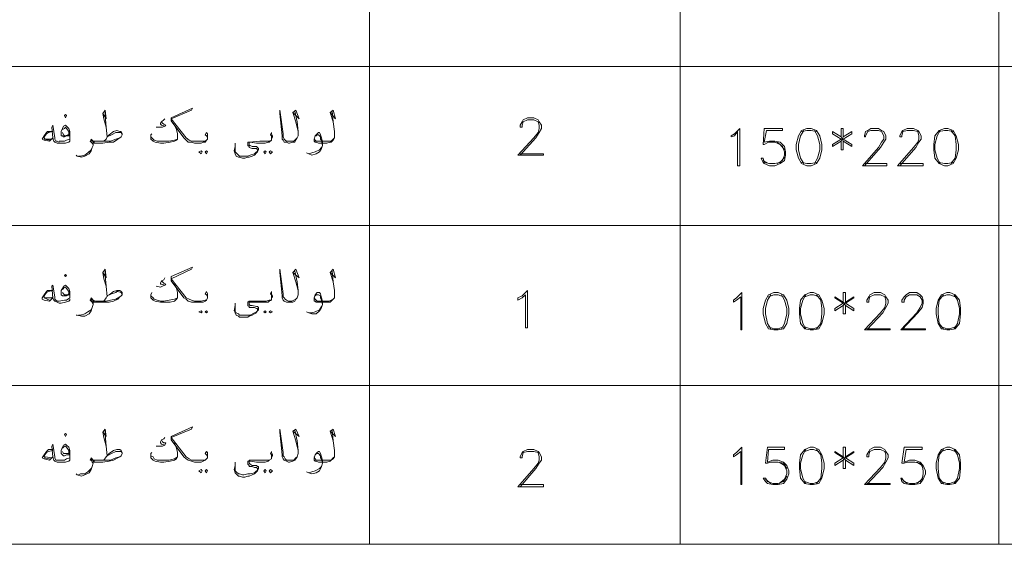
# Model space of a CAD drawing. Header units: metres. Extents: x 5.7 to 89.8, y 4 to 63.5.
# Tile 8 of 60: x 23.6 to 32.5, y 15 to 19.8. Entities that reach past the tile are written whole.
import ezdxf

# ---------------------------------------------------------------- set-up
doc = ezdxf.new("R2010")
doc.units = ezdxf.units.M
doc.header["$MEASUREMENT"] = 0
doc.layers.add('PDF7_textt', color=7, linetype='Continuous')

msp = doc.modelspace()

# ---------------------------------------------------------------- linework, layer by layer
at = {"layer": 'PDF7_textt', "lineweight": 20}
for points in [[(14.9123, 15.0215), (42.8524, 15.0215), (42.8524, 34.1972), (14.9123, 34.1972)], [(24.0042, 18.8739), (24.0138, 18.8932), (24.0042, 18.9028), (23.9945, 18.8932)], [(30.0911, 18.4405), (30.0718, 18.4405), (30.0718, 18.7487), (30.0429, 18.7102), (30.014, 18.7006), (30.014, 18.7102), (30.0429, 18.7295), (30.0911, 18.7776)], [(30.6978, 18.7776), (30.6497, 18.7584), (30.6208, 18.7102), (30.6015, 18.6332), (30.6015, 18.585), (30.6208, 18.508), (30.6497, 18.4598), (30.6978, 18.4405), (30.7364, 18.4405), (30.7845, 18.4598), (30.8134, 18.508), (30.8327, 18.585), (30.8327, 18.6332), (30.8134, 18.7102), (30.7845, 18.7584), (30.7364, 18.7776)], [(31.9403, 18.7776), (31.8921, 18.7584), (31.8536, 18.7102), (31.844, 18.6332), (31.844, 18.585), (31.8536, 18.508), (31.8921, 18.4598), (31.9403, 18.4405), (31.9692, 18.4405), (32.0173, 18.4598), (32.0462, 18.508), (32.0655, 18.585), (32.0655, 18.6332), (32.0462, 18.7102), (32.0173, 18.7584), (31.9692, 18.7776)], [(23.8886, 18.6909), (23.8597, 18.6621), (23.8115, 18.6717), (23.7923, 18.6813), (23.8115, 18.7102), (23.8308, 18.7391), (23.8404, 18.7487), (23.8501, 18.7487), (23.8886, 18.7487), (23.8501, 18.7391), (23.8308, 18.7295), (23.8115, 18.7006), (23.8115, 18.6909), (23.8212, 18.6813), (23.879, 18.6813)], [(25.2273, 18.5754), (25.237, 18.5657), (25.2273, 18.5465), (25.2081, 18.5657)], [(25.2755, 18.5754), (25.2851, 18.5657), (25.2755, 18.5465), (25.2658, 18.5657)], [(25.8052, 18.5754), (25.8148, 18.5657), (25.8052, 18.5465), (25.7956, 18.5657)], [(25.8534, 18.5754), (25.8726, 18.5657), (25.8534, 18.5465), (25.8437, 18.5657)], [(24.0042, 17.4389), (24.0138, 17.4485), (24.0042, 17.4582), (23.9945, 17.4485)], [(28.1745, 16.9766), (28.1552, 16.9766), (28.1552, 17.2752), (28.1263, 17.2463), (28.0878, 17.227), (28.0878, 17.2463), (28.1263, 17.2655), (28.1745, 17.3137)], [(30.1103, 16.9573), (30.1007, 16.9573), (30.1007, 17.2559), (30.0622, 17.227), (30.0333, 17.2077), (30.0333, 17.227), (30.0622, 17.2463), (30.1103, 17.2944)], [(30.3993, 17.2944), (30.3511, 17.2752), (30.3222, 17.227), (30.303, 17.15), (30.303, 17.1018), (30.3222, 17.0151), (30.3511, 16.967), (30.3993, 16.9573), (30.4378, 16.9573), (30.486, 16.967), (30.5149, 17.0151), (30.5341, 17.1018), (30.5341, 17.15), (30.5149, 17.227), (30.486, 17.2752), (30.4378, 17.2944)], [(30.7267, 17.2944), (30.6786, 17.2752), (30.6401, 17.227), (30.6304, 17.15), (30.6304, 17.1018), (30.6401, 17.0151), (30.6786, 16.967), (30.7267, 16.9573), (30.7556, 16.9573), (30.8038, 16.967), (30.8327, 17.0151), (30.8519, 17.1018), (30.8519, 17.15), (30.8327, 17.227), (30.8038, 17.2752), (30.7556, 17.2944)], [(31.9595, 17.2944), (31.9114, 17.2752), (31.8825, 17.227), (31.8632, 17.15), (31.8632, 17.1018), (31.8825, 17.0151), (31.9114, 16.967), (31.9595, 16.9573), (31.9884, 16.9573), (32.0366, 16.967), (32.0751, 17.0151), (32.0847, 17.1018), (32.0847, 17.15), (32.0751, 17.227), (32.0366, 17.2752), (31.9884, 17.2944)], [(25.2273, 17.1307), (25.237, 17.1211), (25.2273, 17.1114), (25.2081, 17.1211)], [(25.2755, 17.1307), (25.2851, 17.1211), (25.2755, 17.1114), (25.2658, 17.1211)], [(25.8052, 17.1307), (25.8148, 17.1211), (25.8052, 17.1114), (25.7956, 17.1211)], [(25.8534, 17.1307), (25.8726, 17.1211), (25.8534, 17.1114), (25.8437, 17.1211)], [(24.0042, 15.9942), (24.0138, 16.0135), (24.0042, 16.0231), (23.9945, 16.0135)], [(30.1103, 15.5608), (30.1007, 15.5608), (30.1007, 15.8594), (30.0622, 15.8305), (30.0333, 15.8112), (30.0333, 15.8305), (30.0622, 15.8497), (30.1103, 15.8979)], [(30.7267, 15.8979), (30.6786, 15.8786), (30.6401, 15.8305), (30.6304, 15.7534), (30.6304, 15.7053), (30.6401, 15.6186), (30.6786, 15.5704), (30.7267, 15.5608), (30.7556, 15.5608), (30.8038, 15.5704), (30.8327, 15.6186), (30.8519, 15.7053), (30.8519, 15.7534), (30.8327, 15.8305), (30.8038, 15.8786), (30.7556, 15.8979)], [(31.9595, 15.8979), (31.9114, 15.8786), (31.8825, 15.8305), (31.8632, 15.7534), (31.8632, 15.7053), (31.8825, 15.6186), (31.9114, 15.5704), (31.9595, 15.5608), (31.9884, 15.5608), (32.0366, 15.5704), (32.0751, 15.6186), (32.0847, 15.7053), (32.0847, 15.7534), (32.0751, 15.8305), (32.0366, 15.8786), (31.9884, 15.8979)], [(25.2273, 15.6956), (25.237, 15.686), (25.2273, 15.6668), (25.2081, 15.686)], [(25.2755, 15.6956), (25.2851, 15.686), (25.2755, 15.6668), (25.2658, 15.686)], [(25.8052, 15.6956), (25.8148, 15.686), (25.8052, 15.6668), (25.7956, 15.686)], [(25.8534, 15.6956), (25.8726, 15.686), (25.8534, 15.6668), (25.8437, 15.686)]]:
    msp.add_lwpolyline(points, close=True, dxfattribs=at)
for points in [[(26.7491, 34.1972), (26.7491, 15.0215)], [(29.5517, 34.1972), (29.5517, 15.0215)], [(32.4315, 34.1972), (32.4315, 15.0215)], [(41.1766, 19.3362), (14.9123, 19.3362)], [(24.3413, 18.9125), (24.3701, 18.8643), (24.3605, 18.9414), (24.3413, 18.9125), (24.3509, 18.8643), (24.3701, 18.7873), (24.3798, 18.7006), (24.4183, 18.7198), (24.4568, 18.7391), (24.4665, 18.7391), (24.4761, 18.7391), (24.505, 18.7391), (24.5146, 18.7198)], [(24.3701, 18.7873), (24.3605, 18.8932), (24.3605, 18.9414)], [(25.2851, 18.6813), (25.2851, 18.6909), (25.2755, 18.7102), (25.2658, 18.7198), (25.2755, 18.7391), (25.2851, 18.7295), (25.2851, 18.7102), (25.2851, 18.7006), (25.2851, 18.6813), (25.2755, 18.6717), (25.2658, 18.6524), (25.2466, 18.6524), (25.2273, 18.6428), (25.1888, 18.6428), (25.1695, 18.6428), (25.1406, 18.6524), (25.1117, 18.6524), (25.0925, 18.6717), (25.0732, 18.6909), (24.9576, 18.845), (24.9576, 18.8739), (25.1503, 18.9606), (25.1406, 18.9414), (24.9576, 18.8643), (25.0925, 18.6909), (25.1214, 18.6717), (25.1406, 18.6621), (25.1695, 18.6621), (25.1888, 18.6621), (25.2273, 18.6621), (25.2658, 18.6621), (25.2755, 18.6717)], [(26.0749, 18.9317), (26.0941, 18.8354), (26.1038, 18.7487), (26.1038, 18.7102), (26.0941, 18.6909), (26.0845, 18.6717), (26.0749, 18.6524), (26.0556, 18.6524), (26.0267, 18.6428), (26.0171, 18.6428), (25.9978, 18.6524), (25.9786, 18.6524), (25.9689, 18.6717), (25.9593, 18.6813), (25.9593, 18.7102), (25.94, 18.9125), (25.94, 18.9414), (25.9689, 18.7295), (25.9689, 18.7006), (25.9786, 18.6813), (25.9882, 18.6717), (25.9978, 18.6621), (26.0171, 18.6621), (26.0267, 18.6621), (26.046, 18.6621), (26.0652, 18.6621), (26.0845, 18.6813), (26.0941, 18.6909)], [(26.0556, 18.9221), (26.1134, 18.8643), (26.0845, 18.9414), (26.0556, 18.9221), (26.0845, 18.8354), (26.1038, 18.7487)], [(26.3927, 18.9221), (26.4409, 18.8643), (26.4216, 18.9414), (26.3927, 18.9221), (26.4216, 18.8354), (26.4312, 18.7487)], [(24.8999, 18.8643), (24.8902, 18.8547), (24.871, 18.8354), (24.8613, 18.8258), (24.8613, 18.8162), (24.871, 18.8065), (24.8999, 18.7969), (24.8806, 18.7873), (24.8613, 18.7873), (24.8228, 18.7873)], [(26.412, 18.9317), (26.4216, 18.8354), (26.4312, 18.7487), (26.4312, 18.7102), (26.4312, 18.6909), (26.4216, 18.6717), (26.4023, 18.6524), (26.3927, 18.6524), (26.3638, 18.6428), (26.3542, 18.6428), (26.2868, 18.6428), (26.2675, 18.6524), (26.2579, 18.6524), (26.2482, 18.6621), (26.2482, 18.6717), (26.2482, 18.6813), (26.2579, 18.7102), (26.2771, 18.7295), (26.2868, 18.7391), (26.2964, 18.7391), (26.306, 18.7198), (26.3156, 18.6909), (26.3253, 18.6524), (26.3253, 18.6235), (26.3156, 18.5946), (26.2964, 18.5657), (26.2675, 18.5465), (26.229, 18.5368), (26.2001, 18.5465), (26.1808, 18.5561)], [(28.1071, 18.5465), (28.3189, 18.5465), (28.3189, 18.5368), (28.0878, 18.5368), (28.2323, 18.6909), (28.2708, 18.7391), (28.2804, 18.7776), (28.2804, 18.8065), (28.2708, 18.8354), (28.2323, 18.8547), (28.1745, 18.8547), (28.1359, 18.8354), (28.1263, 18.8065), (28.1263, 18.7873), (28.1071, 18.7873), (28.1071, 18.8065), (28.1263, 18.8354), (28.1359, 18.8547), (28.1745, 18.8739), (28.2323, 18.8739), (28.2708, 18.8547), (28.2804, 18.8354), (28.2997, 18.8065), (28.2997, 18.7776), (28.2804, 18.7391), (28.2515, 18.6909), (28.1071, 18.5368)], [(24.0427, 18.6813), (24.0427, 18.6621), (24.0331, 18.6524), (24.0042, 18.6428), (23.9656, 18.6428), (23.9464, 18.6428), (23.9271, 18.6428), (23.9078, 18.6524), (23.8982, 18.6621), (23.8886, 18.6909), (23.879, 18.7873), (23.8886, 18.8065), (23.9078, 18.6909), (23.9078, 18.6813), (23.9175, 18.6621), (23.9271, 18.6621), (23.9464, 18.6524)], [(24.0427, 18.7198), (24.0331, 18.7102), (24.0138, 18.7102), (23.9945, 18.7006), (23.9849, 18.7006), (23.9753, 18.7102), (23.9656, 18.7102), (23.9656, 18.7198), (23.9656, 18.7487), (23.9753, 18.7776), (23.9849, 18.7969), (24.0042, 18.8065), (24.0138, 18.7969), (24.0331, 18.7776), (24.0427, 18.7487), (24.0427, 18.7198), (24.0427, 18.7006), (24.0427, 18.6813), (24.0138, 18.6717), (23.9945, 18.6621), (23.9464, 18.6621)], [(23.9753, 18.768), (23.9945, 18.7776), (24.0042, 18.7873), (24.0138, 18.7776), (24.0331, 18.7487), (24.0331, 18.7295), (24.0331, 18.7198), (24.0234, 18.7198), (24.0042, 18.7102), (23.9945, 18.7102), (23.9849, 18.7198), (23.9753, 18.7391)], [(24.3509, 18.6621), (24.3701, 18.6813), (24.3798, 18.7006), (24.399, 18.7198), (24.4376, 18.7487), (24.4665, 18.7584), (24.4954, 18.7487), (24.505, 18.7487), (24.5146, 18.7295), (24.5146, 18.7198), (24.505, 18.7006), (24.4954, 18.6909), (24.4761, 18.6813), (24.4376, 18.6524), (24.399, 18.6524), (24.3413, 18.6428), (24.2738, 18.6428), (24.2642, 18.6428), (24.2546, 18.6524), (24.2546, 18.6235), (24.2449, 18.6043), (24.2353, 18.5754), (24.216, 18.5465), (24.1775, 18.5272), (24.1486, 18.5176), (24.1101, 18.5272), (24.1005, 18.5368)], [(24.9865, 18.8065), (25.0058, 18.768), (25.0154, 18.7295), (25.0154, 18.7102), (25.0154, 18.7006), (25.0154, 18.6813), (25.0058, 18.6717), (24.9865, 18.6621), (24.948, 18.6524), (24.8902, 18.6428), (24.8613, 18.6428), (24.8132, 18.6524), (24.7939, 18.6621), (24.7747, 18.6813), (24.7747, 18.6909), (24.7747, 18.7006), (24.7747, 18.7198), (24.7843, 18.7295)], [(24.871, 18.8354), (24.8806, 18.8258), (24.8902, 18.8162), (24.9095, 18.8065), (24.8999, 18.7969)], [(30.4956, 18.5176), (30.4571, 18.4694), (30.4089, 18.4598), (30.3608, 18.4598), (30.3126, 18.4694), (30.303, 18.508), (30.2837, 18.508), (30.303, 18.4694), (30.3126, 18.4598), (30.3608, 18.4405), (30.4089, 18.4405), (30.4571, 18.4598), (30.4956, 18.4887), (30.5052, 18.5368), (30.5052, 18.5657), (30.4956, 18.6139), (30.4571, 18.6524), (30.4089, 18.6621), (30.3608, 18.6621), (30.3126, 18.6524), (30.3319, 18.7584), (30.4763, 18.7584), (30.4763, 18.7776), (30.3126, 18.7776), (30.303, 18.6332), (30.3126, 18.6332), (30.3511, 18.6524), (30.4089, 18.6524), (30.4571, 18.6332), (30.4956, 18.585)], [(30.669, 18.7584), (30.6401, 18.7102), (30.6208, 18.6332), (30.6208, 18.585), (30.6401, 18.508), (30.669, 18.4598)], [(30.7845, 18.7487), (30.7364, 18.7584), (30.6978, 18.7584), (30.6497, 18.7487)], [(30.7653, 18.4598), (30.7942, 18.508), (30.8134, 18.585), (30.8134, 18.6332), (30.7942, 18.7102), (30.7653, 18.7584)], [(31.006, 18.6621), (31.006, 18.585), (31.0253, 18.585), (31.0253, 18.6621), (31.1024, 18.6139), (31.1024, 18.6332), (31.0253, 18.6813), (31.1024, 18.7295), (31.1024, 18.7487), (31.0253, 18.7006), (31.0253, 18.7776), (31.006, 18.7776), (31.006, 18.7006), (30.929, 18.7487), (30.929, 18.7295), (31.006, 18.6813), (30.929, 18.6332), (30.929, 18.6139), (31.006, 18.6621), (31.0253, 18.7006)], [(31.2179, 18.4598), (31.4202, 18.4598), (31.4202, 18.4405), (31.1987, 18.4405), (31.3431, 18.6043), (31.372, 18.6524), (31.3913, 18.6813), (31.3913, 18.7102), (31.372, 18.7487), (31.3431, 18.7584), (31.2757, 18.7584), (31.2468, 18.7487), (31.2276, 18.7102), (31.2276, 18.7006), (31.2179, 18.7006), (31.2179, 18.7102), (31.2276, 18.7487), (31.2468, 18.7584), (31.2757, 18.7776), (31.3431, 18.7776), (31.372, 18.7584), (31.3913, 18.7487), (31.4106, 18.7102), (31.4106, 18.6813), (31.3913, 18.6524), (31.3624, 18.6043), (31.2179, 18.4405)], [(31.5358, 18.4598), (31.7476, 18.4598), (31.7476, 18.4405), (31.5165, 18.4405), (31.661, 18.6043), (31.6995, 18.6524), (31.7091, 18.6813), (31.7091, 18.7102), (31.6995, 18.7487), (31.661, 18.7584), (31.6032, 18.7584), (31.5647, 18.7487), (31.555, 18.7102), (31.555, 18.7006), (31.5358, 18.7006), (31.5358, 18.7102), (31.555, 18.7487), (31.5647, 18.7584), (31.6032, 18.7776), (31.661, 18.7776), (31.6995, 18.7584), (31.7091, 18.7487), (31.7284, 18.7102), (31.7284, 18.6813), (31.7091, 18.6524), (31.6802, 18.6043), (31.5358, 18.4405)], [(31.9017, 18.7584), (31.8729, 18.7102), (31.8536, 18.6332), (31.8536, 18.585), (31.8729, 18.508), (31.9017, 18.4598)], [(32.0173, 18.7487), (31.9692, 18.7584), (31.9403, 18.7584), (31.8921, 18.7487)], [(31.9981, 18.4598), (32.0366, 18.508), (32.0462, 18.585), (32.0462, 18.6332), (32.0366, 18.7102), (31.9981, 18.7584)], [(23.8597, 18.6717), (23.8115, 18.6813)], [(24.2546, 18.6332), (24.2449, 18.6428), (24.2353, 18.6524), (24.2257, 18.6621), (24.2353, 18.6813), (24.2546, 18.6621), (24.2738, 18.6621), (24.3701, 18.6621), (24.4087, 18.6621), (24.4568, 18.6813), (24.4954, 18.6909)], [(24.2642, 18.6524), (24.2449, 18.6621), (24.2353, 18.6717)], [(25.0154, 18.6813), (24.9865, 18.6717), (24.9384, 18.6621), (24.8902, 18.6621), (24.8613, 18.6621), (24.8324, 18.6621), (24.8036, 18.6717), (24.7939, 18.6813), (24.7747, 18.7006), (24.7747, 18.7102)], [(25.863, 18.6813), (25.863, 18.6909), (25.863, 18.7102), (25.8534, 18.7198), (25.863, 18.7391), (25.863, 18.7295), (25.8726, 18.7102), (25.8726, 18.7006), (25.863, 18.6813), (25.863, 18.6717), (25.8437, 18.6524), (25.8341, 18.6524), (25.8052, 18.6428), (25.7763, 18.6428), (25.7281, 18.6428), (25.6704, 18.6524), (25.6607, 18.6524), (25.6607, 18.6428), (25.6607, 18.6332), (25.6607, 18.6235), (25.6704, 18.6235), (25.6896, 18.6139), (25.7281, 18.6139), (25.7378, 18.6043), (25.7474, 18.5946), (25.7474, 18.585), (25.7378, 18.5657), (25.7281, 18.5561), (25.7089, 18.5368), (25.6896, 18.5272), (25.6607, 18.5176), (25.6511, 18.5176), (25.6222, 18.508), (25.6029, 18.508), (25.574, 18.5176), (25.5644, 18.5176), (25.5452, 18.5272), (25.5355, 18.5465), (25.5259, 18.5754), (25.5355, 18.6139), (25.5355, 18.6428)], [(25.5355, 18.6139), (25.5355, 18.585), (25.5355, 18.5657), (25.5452, 18.5561), (25.5644, 18.5368), (25.574, 18.5272), (25.6029, 18.5272), (25.6126, 18.5272), (25.6511, 18.5272), (25.6704, 18.5368), (25.7089, 18.5465), (25.7281, 18.5657), (25.7378, 18.5657), (25.7378, 18.5754), (25.7378, 18.585), (25.7281, 18.5946), (25.7089, 18.5946), (25.6896, 18.5946), (25.6607, 18.6043), (25.6607, 18.6139), (25.6511, 18.6235), (25.6511, 18.6332), (25.6511, 18.6524), (25.6607, 18.6524), (25.757, 18.6621), (25.7763, 18.6621), (25.8148, 18.6621), (25.8437, 18.6621), (25.863, 18.6717)], [(26.2579, 18.7102), (26.2675, 18.7102), (26.2771, 18.7198), (26.2868, 18.7198), (26.306, 18.7006), (26.306, 18.6813), (26.3156, 18.6717), (26.3253, 18.6235), (26.3156, 18.6043), (26.2964, 18.585), (26.2579, 18.5657), (26.229, 18.5561), (26.2001, 18.5465)], [(26.4312, 18.6909), (26.4216, 18.6813), (26.4023, 18.6621), (26.3831, 18.6621), (26.3542, 18.6621), (26.2771, 18.6621), (26.2675, 18.6621), (26.2579, 18.6717), (26.2482, 18.6813)], [(31.006, 18.7006), (31.0253, 18.6621)], [(31.0253, 18.6813), (31.006, 18.6813)], [(24.1197, 18.5272), (24.139, 18.5272), (24.1775, 18.5368), (24.2064, 18.5561), (24.2353, 18.585), (24.2449, 18.6043)], [(30.4282, 18.6524), (30.4763, 18.6139), (30.4956, 18.5657), (30.4956, 18.5368), (30.4763, 18.4887), (30.4282, 18.4598)], [(30.3511, 18.4598), (30.303, 18.4887)], [(30.6497, 18.4694), (30.6978, 18.4598), (30.7364, 18.4598), (30.7845, 18.4694)], [(31.8921, 18.4694), (31.9403, 18.4598), (31.9692, 18.4598), (32.0173, 18.4694)], [(41.1766, 17.9012), (14.9123, 17.9012)], [(25.2851, 17.2463), (25.2851, 17.2559), (25.2755, 17.2752), (25.2658, 17.2848), (25.2755, 17.3041), (25.2851, 17.2848), (25.2851, 17.2655), (25.2851, 17.2559), (25.2851, 17.2463), (25.2755, 17.227), (25.2658, 17.2174), (25.2466, 17.2077), (25.2273, 17.2077), (25.1888, 17.2077), (25.1695, 17.2077), (25.1406, 17.2077), (25.1117, 17.2174), (25.0925, 17.2366), (25.0732, 17.2463), (24.9576, 17.4004), (24.9576, 17.4389), (25.1503, 17.5256), (25.1406, 17.5063), (24.9576, 17.4196), (25.0925, 17.2463), (25.1214, 17.2366), (25.1406, 17.227), (25.1695, 17.2174), (25.1888, 17.2174), (25.2273, 17.2174), (25.2658, 17.227), (25.2755, 17.227)], [(24.3413, 17.4774), (24.3701, 17.4293), (24.3605, 17.5063), (24.3413, 17.4774), (24.3509, 17.4196), (24.3701, 17.3522), (24.3798, 17.2559)], [(24.3701, 17.3522), (24.3605, 17.4485), (24.3605, 17.4967)], [(24.8999, 17.4293), (24.8902, 17.41), (24.871, 17.4004), (24.8613, 17.3811), (24.8613, 17.3715), (24.871, 17.3715), (24.8999, 17.3618), (24.8806, 17.3522), (24.8613, 17.3426), (24.8228, 17.3522)], [(26.0749, 17.487), (26.0941, 17.3907), (26.1038, 17.3137), (26.1038, 17.2752), (26.0941, 17.2463), (26.0845, 17.2366), (26.0749, 17.2174), (26.0556, 17.2077), (26.0267, 17.2077), (26.0171, 17.2077), (25.9978, 17.2077), (25.9786, 17.2174), (25.9689, 17.227), (25.9593, 17.2463), (25.9593, 17.2655), (25.94, 17.4774), (25.94, 17.5063), (25.9689, 17.2848), (25.9689, 17.2559), (25.9786, 17.2463), (25.9882, 17.2366), (25.9978, 17.227), (26.0171, 17.2174), (26.0267, 17.2174), (26.046, 17.2174), (26.0652, 17.227), (26.0845, 17.2366), (26.0941, 17.2463)], [(26.0556, 17.4774), (26.1134, 17.4293), (26.0845, 17.5063), (26.0556, 17.4774), (26.0845, 17.3907), (26.1038, 17.3137)], [(26.412, 17.487), (26.4216, 17.3907), (26.4312, 17.3137), (26.4312, 17.2752), (26.4312, 17.2463), (26.4216, 17.2366), (26.4023, 17.2174), (26.3927, 17.2077), (26.3638, 17.2077), (26.3542, 17.2077), (26.2868, 17.2077), (26.2675, 17.2077), (26.2579, 17.2174), (26.2482, 17.2174), (26.2482, 17.2366), (26.2482, 17.2463), (26.2579, 17.2752), (26.2771, 17.2944), (26.2868, 17.2944), (26.2964, 17.2944), (26.306, 17.2848), (26.3156, 17.2463), (26.3253, 17.2174), (26.3253, 17.1885), (26.3156, 17.1596), (26.2964, 17.1307), (26.2675, 17.1018), (26.229, 17.1018), (26.2001, 17.1114), (26.1808, 17.1211)], [(26.3927, 17.4774), (26.4409, 17.4293), (26.4216, 17.5063), (26.3927, 17.4774), (26.4216, 17.3907), (26.4312, 17.3137)], [(24.0427, 17.2752), (24.0331, 17.2752), (24.0138, 17.2655), (23.9945, 17.2655), (23.9849, 17.2655), (23.9753, 17.2655), (23.9656, 17.2752), (23.9656, 17.2848), (23.9656, 17.3137), (23.9753, 17.3329), (23.9849, 17.3522), (24.0042, 17.3618), (24.0138, 17.3522), (24.0331, 17.3329), (24.0427, 17.3041), (24.0427, 17.2752), (24.0427, 17.2655), (24.0427, 17.2463), (24.0138, 17.227), (23.9945, 17.227), (23.9464, 17.2174), (23.9271, 17.2174), (23.9175, 17.227), (23.9078, 17.2366), (23.9078, 17.2559), (23.8886, 17.3618), (23.879, 17.3522), (23.8886, 17.2463), (23.8982, 17.227), (23.9078, 17.2174), (23.9271, 17.2077), (23.9464, 17.1981), (23.9656, 17.1981), (24.0042, 17.2077), (24.0331, 17.2174), (24.0427, 17.227), (24.0427, 17.2366)], [(23.9753, 17.3233), (23.9945, 17.3426), (24.0042, 17.3426), (24.0138, 17.3329), (24.0331, 17.3041), (24.0331, 17.2944), (24.0331, 17.2848), (24.0234, 17.2752), (24.0042, 17.2752), (23.9945, 17.2752), (23.9849, 17.2848), (23.9753, 17.2944)], [(24.9865, 17.3715), (25.0058, 17.3329), (25.0154, 17.2944), (25.0154, 17.2752), (25.0154, 17.2559), (25.0154, 17.2463), (25.0058, 17.2366), (24.9865, 17.2174), (24.948, 17.2077), (24.8902, 17.2077), (24.8613, 17.2077), (24.8132, 17.2174), (24.7939, 17.227), (24.7747, 17.2463), (24.7747, 17.2559), (24.7747, 17.2752), (24.7843, 17.2944)], [(24.871, 17.4004), (24.8806, 17.3907), (24.8902, 17.3811), (24.9095, 17.3715), (24.8999, 17.3618)], [(23.8886, 17.2463), (23.8597, 17.2174), (23.8115, 17.227), (23.7923, 17.2366), (23.7923, 17.2463), (23.8115, 17.2752), (23.8308, 17.3041), (23.8404, 17.3137), (23.8501, 17.3137), (23.8886, 17.3137), (23.8501, 17.3041), (23.8308, 17.2944), (23.8115, 17.2655), (23.8115, 17.2559), (23.8115, 17.2463), (23.8212, 17.2463), (23.879, 17.2463), (23.8886, 17.2559)], [(23.8597, 17.227), (23.8115, 17.2463)], [(24.3509, 17.2174), (24.3701, 17.2463), (24.3798, 17.2655), (24.399, 17.2752), (24.4376, 17.3041), (24.4665, 17.3137), (24.4954, 17.3137), (24.505, 17.3041), (24.5146, 17.2944), (24.5146, 17.2752), (24.505, 17.2655), (24.4954, 17.2559), (24.4761, 17.2366), (24.4376, 17.2174), (24.399, 17.2077), (24.3413, 17.2077), (24.2738, 17.2077), (24.2642, 17.2077), (24.2546, 17.2077), (24.2546, 17.1885), (24.2449, 17.1596), (24.2353, 17.1307), (24.216, 17.1018), (24.1775, 17.0825), (24.1486, 17.0825), (24.1101, 17.0922), (24.1005, 17.0922)], [(24.2546, 17.1885), (24.2449, 17.2077), (24.2353, 17.2174), (24.2257, 17.227), (24.2353, 17.2463), (24.2546, 17.227), (24.2738, 17.2174), (24.3701, 17.2174), (24.4087, 17.227), (24.4568, 17.2366), (24.4954, 17.2559)], [(24.3798, 17.2655), (24.4183, 17.2848), (24.4568, 17.2944), (24.4665, 17.3041), (24.4761, 17.3041), (24.505, 17.2944), (24.5146, 17.2752)], [(25.0154, 17.2463), (24.9865, 17.2366), (24.9384, 17.227), (24.8902, 17.2174), (24.8613, 17.2174), (24.8324, 17.227), (24.8036, 17.2366), (24.7939, 17.2463), (24.7747, 17.2655), (24.7747, 17.2752)], [(25.863, 17.2463), (25.863, 17.2559), (25.863, 17.2752), (25.8534, 17.2848), (25.863, 17.3041), (25.863, 17.2848), (25.8726, 17.2655), (25.8726, 17.2559), (25.863, 17.2463), (25.863, 17.227), (25.8437, 17.2174), (25.8341, 17.2077), (25.8052, 17.2077), (25.7763, 17.2077), (25.7281, 17.2077), (25.6704, 17.2077), (25.6607, 17.2077), (25.6607, 17.1981), (25.6607, 17.1885), (25.6704, 17.1789), (25.6896, 17.1789), (25.7281, 17.1692), (25.7378, 17.1692), (25.7474, 17.1596), (25.7474, 17.1403), (25.7378, 17.1307), (25.7281, 17.1114), (25.7089, 17.1018), (25.6896, 17.0922), (25.6607, 17.0825), (25.6511, 17.0729), (25.6222, 17.0729), (25.6029, 17.0729), (25.574, 17.0729), (25.5644, 17.0825), (25.5452, 17.0922), (25.5355, 17.1114), (25.5259, 17.1307), (25.5355, 17.1789), (25.5355, 17.1981)], [(26.2579, 17.2655), (26.2675, 17.2752), (26.2771, 17.2752), (26.2868, 17.2752), (26.306, 17.2655), (26.306, 17.2463), (26.3156, 17.227), (26.3253, 17.1885), (26.3156, 17.1692), (26.2964, 17.1403), (26.2579, 17.1211), (26.229, 17.1114), (26.2001, 17.1114)], [(26.4312, 17.2463), (26.4216, 17.2366), (26.4023, 17.227), (26.3831, 17.2174), (26.3542, 17.2174), (26.2771, 17.2174), (26.2675, 17.227), (26.2579, 17.2366), (26.2482, 17.2463)], [(30.3704, 17.2752), (30.3415, 17.227), (30.3222, 17.15), (30.3222, 17.1018), (30.3415, 17.0151), (30.3704, 16.967)], [(30.486, 17.2559), (30.4378, 17.2752), (30.3993, 17.2752), (30.3511, 17.2559)], [(30.4667, 16.967), (30.4956, 17.0151), (30.5149, 17.1018), (30.5149, 17.15), (30.4956, 17.227), (30.4667, 17.2752)], [(30.6882, 17.2752), (30.6593, 17.227), (30.6401, 17.15), (30.6401, 17.1018), (30.6593, 17.0151), (30.6882, 16.967)], [(30.8038, 17.2559), (30.7556, 17.2752), (30.7267, 17.2752), (30.6786, 17.2559)], [(30.7845, 16.967), (30.8231, 17.0151), (30.8327, 17.1018), (30.8327, 17.15), (30.8231, 17.227), (30.7845, 17.2752)], [(31.0253, 17.1789), (31.0253, 17.1018), (31.0446, 17.1018), (31.0446, 17.1789), (31.1216, 17.1307), (31.1216, 17.15), (31.0446, 17.1981), (31.1216, 17.2463), (31.1216, 17.2559), (31.0446, 17.2077), (31.0446, 17.2944), (31.0253, 17.2944), (31.0253, 17.2077), (30.9483, 17.2559), (30.9483, 17.2463), (31.0253, 17.1981), (30.9483, 17.15), (30.9483, 17.1307), (31.0253, 17.1789), (31.0446, 17.2077)], [(31.2372, 16.967), (31.4491, 16.967), (31.4491, 16.9573), (31.2179, 16.9573), (31.3624, 17.1114), (31.4009, 17.1596), (31.4106, 17.1981), (31.4106, 17.227), (31.4009, 17.2559), (31.3624, 17.2752), (31.3046, 17.2752), (31.2661, 17.2559), (31.2565, 17.227), (31.2565, 17.2077), (31.2372, 17.2077), (31.2372, 17.227), (31.2565, 17.2559), (31.2661, 17.2752), (31.3046, 17.2944), (31.3624, 17.2944), (31.4009, 17.2752), (31.4106, 17.2559), (31.4298, 17.227), (31.4298, 17.1981), (31.4106, 17.1596), (31.3817, 17.1114), (31.2372, 16.9573)], [(31.555, 16.967), (31.7669, 16.967), (31.7669, 16.9573), (31.5454, 16.9573), (31.6899, 17.1114), (31.7188, 17.1596), (31.738, 17.1981), (31.738, 17.227), (31.7188, 17.2559), (31.6899, 17.2752), (31.6224, 17.2752), (31.5935, 17.2559), (31.5743, 17.227), (31.5743, 17.2077), (31.555, 17.2077), (31.555, 17.227), (31.5743, 17.2559), (31.5935, 17.2752), (31.6224, 17.2944), (31.6899, 17.2944), (31.7188, 17.2752), (31.738, 17.2559), (31.7476, 17.227), (31.7476, 17.1981), (31.738, 17.1596), (31.6995, 17.1114), (31.555, 16.9573)], [(31.9306, 17.2752), (31.8921, 17.227), (31.8825, 17.15), (31.8825, 17.1018), (31.8921, 17.0151), (31.9306, 16.967)], [(32.0366, 17.2559), (31.9884, 17.2752), (31.9595, 17.2752), (31.9114, 17.2559)], [(32.027, 16.967), (32.0558, 17.0151), (32.0751, 17.1018), (32.0751, 17.15), (32.0558, 17.227), (32.027, 17.2752)], [(24.1197, 17.0922), (24.139, 17.0922), (24.1775, 17.1018), (24.2064, 17.1211), (24.2353, 17.1403), (24.2449, 17.1596)], [(24.2642, 17.2174), (24.2449, 17.2174), (24.2353, 17.2366)], [(25.5355, 17.1789), (25.5355, 17.15), (25.5355, 17.1307), (25.5452, 17.1114), (25.5644, 17.1018), (25.574, 17.0922), (25.6029, 17.0922), (25.6126, 17.0922), (25.6511, 17.0922), (25.6704, 17.0922), (25.7089, 17.1114), (25.7281, 17.1211), (25.7378, 17.1307), (25.7378, 17.1403), (25.7378, 17.15), (25.7281, 17.15), (25.7089, 17.1596), (25.6896, 17.1596), (25.6607, 17.1596), (25.6607, 17.1692), (25.6511, 17.1789), (25.6511, 17.1885), (25.6511, 17.1981), (25.6511, 17.2077), (25.6607, 17.2174), (25.757, 17.2174), (25.7763, 17.2174), (25.8148, 17.2174), (25.8437, 17.227), (25.863, 17.227)], [(31.0253, 17.2077), (31.0446, 17.1789)], [(31.0446, 17.1981), (31.0253, 17.1981)], [(30.3511, 16.9862), (30.3993, 16.967), (30.4378, 16.967), (30.486, 16.9862)], [(30.6786, 16.9862), (30.7267, 16.967), (30.7556, 16.967), (30.8038, 16.9862)], [(31.9114, 16.9862), (31.9595, 16.967), (31.9884, 16.967), (32.0366, 16.9862)], [(41.1766, 16.4565), (14.9123, 16.4565)], [(24.3413, 16.0327), (24.3701, 15.9942), (24.3605, 16.0616), (24.3413, 16.0327), (24.3509, 15.9846), (24.3701, 15.9075), (24.3798, 15.8209), (24.4183, 15.8401), (24.4568, 15.8594), (24.4665, 15.8594), (24.4761, 15.8594), (24.505, 15.8594), (24.5146, 15.8401)], [(24.3701, 15.9075), (24.3605, 16.0135), (24.3605, 16.0616)], [(25.2851, 15.8016), (25.2851, 15.8112), (25.2755, 15.8305), (25.2658, 15.8401), (25.2755, 15.8594), (25.2851, 15.8497), (25.2851, 15.8305), (25.2851, 15.8209), (25.2851, 15.8016), (25.2755, 15.792), (25.2658, 15.7823), (25.2466, 15.7727), (25.2273, 15.7631), (25.1888, 15.7631), (25.1695, 15.7631), (25.1406, 15.7727), (25.1117, 15.7823), (25.0925, 15.792), (25.0732, 15.8112), (24.9576, 15.9653), (24.9576, 15.9942), (25.1503, 16.0809), (25.1406, 16.0616), (24.9576, 15.9846), (25.0925, 15.8112), (25.1214, 15.792), (25.1406, 15.7823), (25.1695, 15.7823), (25.1888, 15.7823), (25.2273, 15.7823), (25.2658, 15.7823), (25.2755, 15.792)], [(26.0749, 16.052), (26.0941, 15.9557), (26.1038, 15.869), (26.1038, 15.8401), (26.0941, 15.8112), (26.0845, 15.792), (26.0749, 15.7823), (26.0556, 15.7727), (26.0267, 15.7631), (26.0171, 15.7631), (25.9978, 15.7727), (25.9786, 15.7823), (25.9689, 15.792), (25.9593, 15.8112), (25.9593, 15.8305), (25.94, 16.0327), (25.94, 16.0616), (25.9689, 15.8497), (25.9689, 15.8209), (25.9786, 15.8112), (25.9882, 15.792), (25.9978, 15.7823), (26.0171, 15.7823), (26.0267, 15.7823), (26.046, 15.7823), (26.0652, 15.7823), (26.0845, 15.8016), (26.0941, 15.8112)], [(26.0556, 16.0424), (26.1134, 15.9942), (26.0845, 16.0616), (26.0556, 16.0424), (26.0845, 15.9557), (26.1038, 15.869)], [(26.412, 16.052), (26.4216, 15.9557), (26.4312, 15.869), (26.4312, 15.8401), (26.4312, 15.8112), (26.4216, 15.792), (26.4023, 15.7823), (26.3927, 15.7727), (26.3638, 15.7631), (26.3542, 15.7631), (26.2868, 15.7631), (26.2675, 15.7727), (26.2579, 15.7727), (26.2482, 15.7823), (26.2482, 15.792), (26.2482, 15.8016), (26.2579, 15.8305), (26.2771, 15.8497), (26.2868, 15.8594), (26.2964, 15.8594), (26.306, 15.8401), (26.3156, 15.8112), (26.3253, 15.7823), (26.3253, 15.7534), (26.3156, 15.7245), (26.2964, 15.686), (26.2675, 15.6668), (26.229, 15.6571), (26.2001, 15.6668), (26.1808, 15.6764)], [(26.3927, 16.0424), (26.4409, 15.9942), (26.4216, 16.0616), (26.3927, 16.0424), (26.4216, 15.9557), (26.4312, 15.869)], [(24.0427, 15.8401), (24.0331, 15.8305), (24.0138, 15.8305), (23.9945, 15.8209), (23.9849, 15.8209), (23.9753, 15.8305), (23.9656, 15.8401), (23.9656, 15.869), (23.9753, 15.8979), (23.9849, 15.9172), (24.0042, 15.9268), (24.0138, 15.9172), (24.0331, 15.8979), (24.0427, 15.869), (24.0427, 15.8401), (24.0427, 15.8209), (24.0427, 15.8016), (24.0138, 15.792), (23.9945, 15.7823), (23.9464, 15.7823), (23.9271, 15.7823), (23.9175, 15.7823), (23.9078, 15.8016), (23.9078, 15.8112), (23.8886, 15.9268), (23.879, 15.9075), (23.8886, 15.8112), (23.8982, 15.7823), (23.9078, 15.7727), (23.9271, 15.7631), (23.9464, 15.7631), (23.9656, 15.7631), (24.0042, 15.7631), (24.0331, 15.7727), (24.0427, 15.7823), (24.0427, 15.8016)], [(24.9865, 15.9364), (25.0058, 15.8883), (25.0154, 15.8497), (25.0154, 15.8305), (25.0154, 15.8209), (25.0154, 15.8112), (25.0058, 15.792), (24.9865, 15.7823), (24.948, 15.7727), (24.8902, 15.7631), (24.8613, 15.7631), (24.8132, 15.7727), (24.7939, 15.7823), (24.7747, 15.8016), (24.7747, 15.8112), (24.7747, 15.8209), (24.7747, 15.8401), (24.7843, 15.8497)], [(24.8999, 15.9846), (24.8902, 15.975), (24.871, 15.9653), (24.8613, 15.9461), (24.8613, 15.9364), (24.871, 15.9268), (24.8999, 15.9172), (24.8806, 15.9075), (24.8613, 15.9075), (24.8228, 15.9075)], [(24.871, 15.9653), (24.8806, 15.9461), (24.8902, 15.9364), (24.9095, 15.9364), (24.8999, 15.9172)], [(23.8886, 15.869), (23.8501, 15.8594), (23.8308, 15.8497), (23.8115, 15.8209), (23.8115, 15.8112), (23.8212, 15.8112), (23.879, 15.8016), (23.8886, 15.8112), (23.8597, 15.7823), (23.8115, 15.792), (23.7923, 15.8016), (23.8115, 15.8305), (23.8308, 15.8594), (23.8404, 15.869), (23.8501, 15.8786), (23.8886, 15.8786)], [(23.9753, 15.8883), (23.9945, 15.9075), (24.0042, 15.9075), (24.0138, 15.8979), (24.0331, 15.869), (24.0331, 15.8497), (24.0331, 15.8401), (24.0234, 15.8401), (24.0042, 15.8401), (23.9945, 15.8401), (23.9849, 15.8401), (23.9753, 15.8594)], [(24.3509, 15.7823), (24.3701, 15.8112), (24.3798, 15.8209), (24.399, 15.8401), (24.4376, 15.869), (24.4665, 15.8786), (24.4954, 15.8786), (24.505, 15.869), (24.5146, 15.8497), (24.5146, 15.8401), (24.505, 15.8209), (24.4954, 15.8112), (24.4761, 15.8016), (24.4376, 15.7823), (24.399, 15.7727), (24.3413, 15.7631), (24.2738, 15.7631), (24.2642, 15.7631), (24.2546, 15.7727), (24.2546, 15.7534), (24.2449, 15.7245), (24.2353, 15.6956), (24.216, 15.6668), (24.1775, 15.6475), (24.1486, 15.6379), (24.1101, 15.6475), (24.1005, 15.6571)], [(25.0154, 15.8112), (24.9865, 15.792), (24.9384, 15.7823), (24.8902, 15.7823), (24.8613, 15.7823), (24.8324, 15.7823), (24.8036, 15.792), (24.7939, 15.8112), (24.7747, 15.8209), (24.7747, 15.8401)], [(25.863, 15.8016), (25.863, 15.8112), (25.863, 15.8305), (25.8534, 15.8401), (25.863, 15.8594), (25.863, 15.8497), (25.8726, 15.8305), (25.8726, 15.8209), (25.863, 15.8016), (25.863, 15.792), (25.8437, 15.7823), (25.8341, 15.7727), (25.8052, 15.7631), (25.7763, 15.7631), (25.7281, 15.7631), (25.6704, 15.7727), (25.6607, 15.7727), (25.6607, 15.7631), (25.6607, 15.7534), (25.6704, 15.7438), (25.6896, 15.7342), (25.7281, 15.7342), (25.7378, 15.7245), (25.7474, 15.7245), (25.7474, 15.7053), (25.7378, 15.686), (25.7281, 15.6764), (25.7089, 15.6571), (25.6896, 15.6475), (25.6607, 15.6379), (25.6511, 15.6379), (25.6222, 15.6282), (25.6029, 15.6282), (25.574, 15.6379), (25.5644, 15.6379), (25.5452, 15.6571), (25.5355, 15.6668), (25.5259, 15.6956), (25.5355, 15.7342), (25.5355, 15.7631)], [(26.2579, 15.8305), (26.2675, 15.8401), (26.2771, 15.8401), (26.2868, 15.8401), (26.306, 15.8209), (26.306, 15.8016), (26.3156, 15.792), (26.3253, 15.7534), (26.3156, 15.7245), (26.2964, 15.7053), (26.2579, 15.686), (26.229, 15.6764), (26.2001, 15.6668)], [(28.1071, 15.5608), (28.3189, 15.5608), (28.3189, 15.5415), (28.0878, 15.5415), (28.2323, 15.7053), (28.2708, 15.7534), (28.2804, 15.7823), (28.2804, 15.8112), (28.2708, 15.8497), (28.2323, 15.8594), (28.1745, 15.8594), (28.1359, 15.8497), (28.1263, 15.8112), (28.1263, 15.8016), (28.1071, 15.8016), (28.1071, 15.8112), (28.1263, 15.8497), (28.1359, 15.8594), (28.1745, 15.8786), (28.2323, 15.8786), (28.2708, 15.8594), (28.2804, 15.8497), (28.2997, 15.8112), (28.2997, 15.7823), (28.2804, 15.7534), (28.2515, 15.7053), (28.1071, 15.5415)], [(30.5149, 15.6379), (30.486, 15.5897), (30.4378, 15.5704), (30.3896, 15.5704), (30.3415, 15.5897), (30.3222, 15.6186), (30.303, 15.6186), (30.3222, 15.5897), (30.3415, 15.5704), (30.3896, 15.5608), (30.4378, 15.5608), (30.486, 15.5704), (30.5149, 15.609), (30.5341, 15.6571), (30.5341, 15.686), (30.5149, 15.7342), (30.486, 15.7631), (30.4378, 15.7823), (30.3896, 15.7823), (30.3415, 15.7631), (30.3511, 15.8786), (30.4956, 15.8786), (30.4956, 15.8979), (30.3415, 15.8979), (30.3222, 15.7534), (30.3415, 15.7534), (30.3704, 15.7631), (30.4378, 15.7631), (30.486, 15.7534), (30.5149, 15.7053)], [(30.6882, 15.8786), (30.6593, 15.8305), (30.6401, 15.7534), (30.6401, 15.7053), (30.6593, 15.6186), (30.6882, 15.5704)], [(30.8038, 15.8594), (30.7556, 15.8786), (30.7267, 15.8786), (30.6786, 15.8594)], [(30.7845, 15.5704), (30.8231, 15.6186), (30.8327, 15.7053), (30.8327, 15.7534), (30.8231, 15.8305), (30.7845, 15.8786)], [(31.0253, 15.7823), (31.0253, 15.7053), (31.0446, 15.7053), (31.0446, 15.7823), (31.1216, 15.7342), (31.1216, 15.7534), (31.0446, 15.8016), (31.1216, 15.8497), (31.1216, 15.8594), (31.0446, 15.8112), (31.0446, 15.8979), (31.0253, 15.8979), (31.0253, 15.8112), (30.9483, 15.8594), (30.9483, 15.8497), (31.0253, 15.8016), (30.9483, 15.7534), (30.9483, 15.7342), (31.0253, 15.7823), (31.0446, 15.8112)], [(31.2372, 15.5704), (31.4491, 15.5704), (31.4491, 15.5608), (31.2179, 15.5608), (31.3624, 15.7149), (31.4009, 15.7631), (31.4106, 15.8016), (31.4106, 15.8305), (31.4009, 15.8594), (31.3624, 15.8786), (31.3046, 15.8786), (31.2661, 15.8594), (31.2565, 15.8305), (31.2565, 15.8112), (31.2372, 15.8112), (31.2372, 15.8305), (31.2565, 15.8594), (31.2661, 15.8786), (31.3046, 15.8979), (31.3624, 15.8979), (31.4009, 15.8786), (31.4106, 15.8594), (31.4298, 15.8305), (31.4298, 15.8016), (31.4106, 15.7631), (31.3817, 15.7149), (31.2372, 15.5608)], [(31.7476, 15.6379), (31.7188, 15.5897), (31.6706, 15.5704), (31.6224, 15.5704), (31.5743, 15.5897), (31.555, 15.6186), (31.5454, 15.6186), (31.555, 15.5897), (31.5743, 15.5704), (31.6224, 15.5608), (31.6706, 15.5608), (31.7188, 15.5704), (31.7476, 15.609), (31.7669, 15.6571), (31.7669, 15.686), (31.7476, 15.7342), (31.7188, 15.7631), (31.6706, 15.7823), (31.6224, 15.7823), (31.5743, 15.7631), (31.5935, 15.8786), (31.738, 15.8786), (31.738, 15.8979), (31.5743, 15.8979), (31.555, 15.7534), (31.5743, 15.7534), (31.6032, 15.7631), (31.6706, 15.7631), (31.7188, 15.7534), (31.7476, 15.7053)], [(31.9306, 15.8786), (31.8921, 15.8305), (31.8825, 15.7534), (31.8825, 15.7053), (31.8921, 15.6186), (31.9306, 15.5704)], [(32.0366, 15.8594), (31.9884, 15.8786), (31.9595, 15.8786), (31.9114, 15.8594)], [(32.027, 15.5704), (32.0558, 15.6186), (32.0751, 15.7053), (32.0751, 15.7534), (32.0558, 15.8305), (32.027, 15.8786)], [(23.8597, 15.792), (23.8115, 15.8016)], [(24.2546, 15.7534), (24.2449, 15.7631), (24.2353, 15.7823), (24.2257, 15.7823), (24.2353, 15.8016), (24.2546, 15.7823), (24.2738, 15.7823), (24.3701, 15.7823), (24.4087, 15.7823), (24.4568, 15.8016), (24.4954, 15.8112)], [(24.2642, 15.7727), (24.2449, 15.7823), (24.2353, 15.792)], [(25.5355, 15.7342), (25.5355, 15.7053), (25.5355, 15.686), (25.5452, 15.6764), (25.5644, 15.6571), (25.574, 15.6571), (25.6029, 15.6475), (25.6126, 15.6475), (25.6511, 15.6571), (25.6704, 15.6571), (25.7089, 15.6668), (25.7281, 15.686), (25.7378, 15.686), (25.7378, 15.6956), (25.7378, 15.7053), (25.7281, 15.7149), (25.7089, 15.7149), (25.6896, 15.7245), (25.6607, 15.7245), (25.6607, 15.7342), (25.6511, 15.7438), (25.6511, 15.7534), (25.6511, 15.7727), (25.6607, 15.7727), (25.6607, 15.7823), (25.757, 15.7823), (25.7763, 15.7823), (25.8148, 15.7823), (25.8437, 15.7823), (25.863, 15.792)], [(26.4312, 15.8112), (26.4216, 15.8016), (26.4023, 15.7823), (26.3831, 15.7823), (26.3542, 15.7823), (26.2771, 15.7823), (26.2675, 15.7823), (26.2579, 15.792), (26.2482, 15.8112)], [(30.4474, 15.7631), (30.4956, 15.7342), (30.5149, 15.686), (30.5149, 15.6571), (30.4956, 15.609), (30.4474, 15.5704)], [(31.0253, 15.8112), (31.0446, 15.7823)], [(31.0446, 15.8016), (31.0253, 15.8016)], [(31.6899, 15.7631), (31.738, 15.7342), (31.7476, 15.686), (31.7476, 15.6571), (31.738, 15.609), (31.6899, 15.5704)], [(24.1197, 15.6475), (24.139, 15.6571), (24.1775, 15.6571), (24.2064, 15.6764), (24.2353, 15.7053), (24.2449, 15.7245)], [(30.3704, 15.5704), (30.3222, 15.609)], [(30.6786, 15.5897), (30.7267, 15.5704), (30.7556, 15.5704), (30.8038, 15.5897)], [(31.6032, 15.5704), (31.555, 15.609)], [(31.9114, 15.5897), (31.9595, 15.5704), (31.9884, 15.5704), (32.0366, 15.5897)]]:
    msp.add_lwpolyline(points, dxfattribs=at)

doc.saveas('drawing.dxf')
